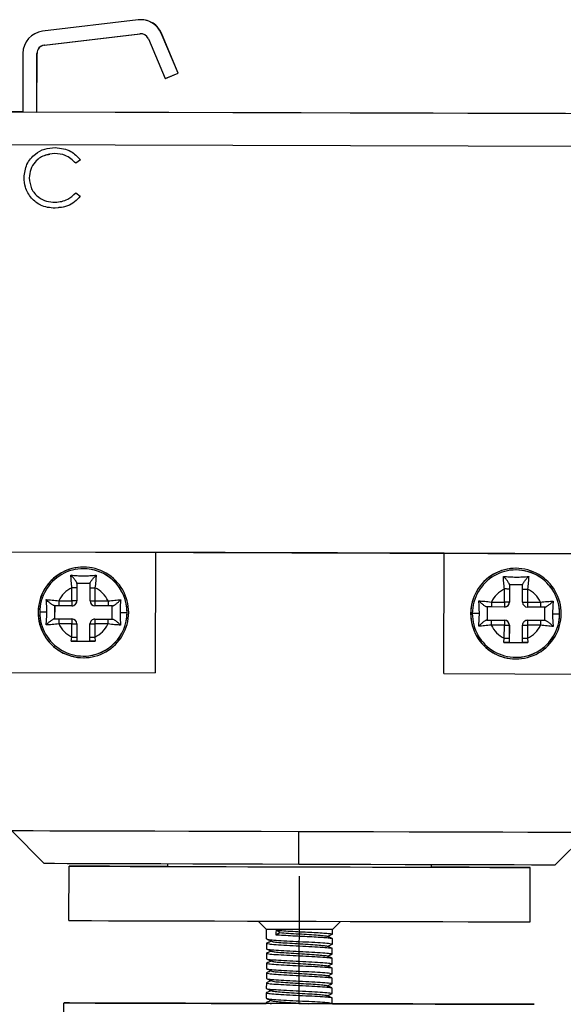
# Model space of a CAD drawing. Header units: millimetres. Extents: x -262 to 35, y 69 to 330.
# Tile 20 of 25: x -212 to -179, y 271 to 330. Entities that reach past the tile are written whole.
import ezdxf

# ---------------------------------------------------------------- set-up
doc = ezdxf.new("R2010")
doc.units = ezdxf.units.MM
doc.header["$PDSIZE"] = -1

msp = doc.modelspace()

# ---------------------------------------------------------------- linework, layer by layer
at = {"color": 7, "linetype": 'Continuous', "lineweight": 25}
for p, q in [((-204.729, 330.254), (-210.537, 329.558)), ((-204.582, 330.264), (-204.595, 330.264)), ((-210.436, 328.714), (-204.628, 329.41)), ((-210.423, 328.714), (-204.615, 329.411)), ((-204.615, 329.411), (-204.628, 329.41)), ((-204.565, 329.414), (-204.615, 329.411)), ((-203.312, 329.439), (-203.325, 329.438)), ((-202.304, 327.017), (-203.325, 329.438)), ((-202.29, 327.017), (-203.312, 329.439)), ((-210.436, 328.714), (-210.423, 328.714)), ((-204.108, 329.108), (-203.087, 326.687)), ((-211.726, 328.222), (-211.736, 324.664)), ((-210.886, 324.662), (-210.876, 328.219)), ((-210.863, 328.219), (-210.876, 328.219)), ((-210.873, 324.662), (-210.863, 328.219)), ((-203.087, 326.687), (-202.304, 327.017)), ((-203.074, 326.687), (-202.29, 327.017)), ((-202.29, 327.017), (-202.304, 327.017)), ((-203.074, 326.687), (-203.087, 326.687)), ((-241.744, 324.75), (-147.872, 324.48)), ((-211.736, 324.664), (-231.78, 324.722)), ((-211.736, 324.664), (-210.886, 324.662)), ((-210.873, 324.662), (-210.886, 324.662)), ((-178.78, 324.569), (-210.873, 324.662)), ((-148.963, 322.483), (-240.676, 322.747)), ((-209.762, 322.503), (-209.762, 322.503)), ((-208.237, 321.767), (-208.513, 321.557)), ((-208.513, 321.557), (-208.512, 321.557)), ((-208.237, 321.767), (-208.512, 321.557)), ((-208.237, 321.767), (-208.237, 321.767)), ((-211.337, 320.664), (-211.336, 320.664)), ((-208.518, 319.762), (-208.243, 319.553)), ((-208.518, 319.762), (-208.244, 319.553)), ((-208.518, 319.762), (-208.518, 319.762)), ((-208.244, 319.553), (-208.243, 319.553)), ((-209.539, 318.834), (-209.539, 318.834)), ((-240.747, 298.047), (-149.034, 297.783)), ((-203.672, 297.94), (-212.412, 297.965)), ((-203.672, 297.94), (-203.693, 290.64)), ((-186.174, 290.589), (-186.153, 297.889)), ((-177.412, 297.864), (-186.153, 297.889)), ((-208.098, 296.952), (-208.101, 296.952)), ((-181.839, 296.876), (-181.842, 296.876)), ((-208.75, 295.005), (-208.748, 295.799)), ((-208.447, 295.798), (-208.45, 295.005)), ((-208.446, 296.054), (-208.446, 296.073)), ((-208.443, 296.054), (-208.446, 295.005)), ((-207.65, 295.002), (-207.647, 295.795)), ((-207.348, 295.794), (-207.35, 295.001)), ((-182.491, 294.93), (-182.489, 295.723)), ((-182.188, 295.722), (-182.19, 294.929)), ((-182.187, 295.978), (-182.187, 295.997)), ((-182.184, 295.978), (-182.187, 294.929)), ((-181.39, 294.927), (-181.388, 295.72)), ((-181.089, 295.719), (-181.091, 294.926)), ((-209.796, 294.708), (-209.799, 293.908)), ((-209.544, 295.008), (-208.75, 295.005)), ((-208.75, 294.705), (-209.544, 294.708)), ((-208.744, 294.705), (-208.741, 294.705)), ((-208.45, 295.005), (-208.446, 295.005)), ((-206.557, 294.699), (-207.351, 294.701)), ((-207.35, 295.001), (-206.557, 294.999)), ((-183.537, 294.633), (-183.539, 293.833)), ((-183.285, 294.932), (-182.491, 294.93)), ((-182.491, 294.63), (-183.285, 294.632)), ((-182.485, 294.63), (-182.481, 294.63)), ((-182.19, 294.929), (-182.187, 294.929)), ((-181.091, 294.926), (-180.298, 294.923)), ((-180.298, 294.623), (-181.091, 294.626)), ((-210.797, 294.31), (-210.802, 294.31)), ((-205.397, 294.295), (-205.4, 294.295)), ((-184.538, 294.235), (-184.543, 294.235)), ((-179.138, 294.219), (-179.141, 294.219)), ((-209.801, 293.908), (-209.821, 293.908)), ((-209.799, 293.908), (-209.801, 293.908)), ((-209.799, 293.908), (-208.75, 293.905)), ((-208.754, 293.605), (-209.549, 293.608)), ((-209.547, 293.908), (-208.753, 293.905)), ((-208.757, 292.81), (-208.754, 293.605)), ((-208.753, 293.905), (-208.75, 293.905)), ((-208.454, 293.605), (-208.456, 292.809)), ((-208.45, 293.605), (-208.454, 293.605)), ((-208.45, 293.605), (-208.453, 292.554)), ((-207.656, 292.807), (-207.654, 293.602)), ((-207.356, 293.901), (-207.359, 293.901)), ((-207.354, 293.601), (-207.357, 292.806)), ((-207.356, 293.901), (-207.35, 293.901)), ((-206.56, 293.599), (-207.354, 293.601)), ((-207.353, 293.901), (-206.558, 293.899)), ((-207.35, 293.901), (-207.353, 293.901)), ((-207.35, 293.901), (-206.299, 293.898)), ((-206.282, 293.898), (-206.301, 293.898)), ((-183.542, 293.833), (-183.562, 293.833)), ((-183.539, 293.833), (-183.542, 293.833)), ((-183.539, 293.833), (-182.49, 293.83)), ((-182.495, 293.53), (-183.29, 293.532)), ((-183.288, 293.832), (-182.494, 293.83)), ((-182.498, 292.735), (-182.495, 293.53)), ((-182.494, 293.83), (-182.49, 293.83)), ((-182.194, 293.529), (-182.197, 292.734)), ((-182.191, 293.529), (-182.194, 293.529)), ((-182.191, 293.529), (-182.194, 292.478)), ((-181.397, 292.731), (-181.394, 293.527)), ((-181.097, 293.826), (-181.1, 293.826)), ((-181.095, 293.526), (-181.098, 292.731)), ((-181.097, 293.826), (-181.09, 293.826)), ((-180.301, 293.523), (-181.095, 293.526)), ((-181.094, 293.826), (-180.299, 293.823)), ((-181.09, 293.826), (-181.094, 293.826)), ((-181.09, 293.826), (-180.039, 293.823)), ((-180.023, 293.823), (-180.042, 293.823)), ((-208.786, 292.554), (-208.757, 292.81)), ((-207.357, 292.806), (-207.329, 292.55)), ((-182.527, 292.479), (-182.498, 292.735)), ((-181.098, 292.731), (-181.07, 292.475)), ((-208.786, 292.554), (-207.329, 292.55)), ((-208.453, 292.554), (-208.457, 292.554)), ((-208.453, 292.554), (-207.653, 292.551)), ((-182.527, 292.479), (-181.07, 292.475)), ((-182.194, 292.478), (-182.197, 292.478)), ((-182.194, 292.478), (-181.394, 292.476)), ((-207.999, 291.653), (-207.996, 291.653)), ((-181.739, 291.577), (-181.737, 291.577)), ((-212.433, 290.665), (-203.693, 290.64)), ((-186.174, 290.589), (-177.434, 290.564)), ((-212.419, 281.066), (-210.425, 279.06)), ((-194.968, 279.015), (-194.967, 281.014)), ((-179.425, 278.971), (-177.42, 280.965)), ((-202.926, 278.888), (-202.925, 279.038)), ((-186.926, 278.842), (-186.925, 278.992)), ((-208.935, 275.606), (-208.926, 278.906)), ((-180.935, 275.525), (-180.926, 278.825)), ((-196.937, 275.071), (-197.434, 275.572)), ((-192.937, 275.06), (-192.436, 275.557)), ((-196.938, 274.492), (-196.937, 275.071)), ((-196.364, 274.748), (-196.136, 274.878)), ((-196.136, 274.878), (-196.356, 275.014)), ((-192.937, 274.78), (-192.937, 275.06)), ((-192.937, 274.78), (-192.937, 275.06)), ((-196.939, 274.225), (-196.94, 273.891)), ((-196.889, 274.236), (-196.939, 274.225)), ((-192.937, 274.78), (-192.973, 274.771)), ((-192.939, 274.18), (-192.938, 274.513)), ((-192.939, 274.18), (-192.938, 274.513)), ((-196.941, 273.625), (-196.942, 273.291)), ((-196.886, 273.637), (-196.941, 273.625)), ((-192.939, 274.18), (-192.978, 274.17)), ((-192.941, 273.58), (-192.94, 273.913)), ((-192.941, 273.58), (-192.94, 273.913)), ((-196.889, 273.037), (-196.943, 273.025)), ((-196.943, 273.025), (-196.943, 272.691)), ((-192.941, 273.58), (-192.987, 273.569)), ((-192.943, 272.98), (-192.942, 273.313)), ((-192.943, 272.98), (-192.942, 273.313)), ((-196.944, 272.425), (-196.945, 272.091)), ((-196.898, 272.435), (-196.944, 272.425)), ((-192.943, 272.98), (-192.994, 272.967)), ((-192.944, 272.38), (-192.943, 272.713)), ((-192.944, 272.38), (-192.943, 272.713)), ((-196.946, 271.825), (-196.947, 271.491)), ((-196.907, 271.834), (-196.946, 271.825)), ((-192.944, 272.38), (-192.997, 272.367)), ((-192.946, 271.78), (-192.945, 272.113)), ((-192.946, 271.78), (-192.945, 272.113)), ((-196.948, 271.225), (-196.949, 270.891)), ((-196.912, 271.233), (-196.948, 271.225)), ((-192.946, 271.78), (-192.994, 271.768)), ((-192.948, 271.18), (-192.947, 271.513)), ((-192.948, 271.18), (-192.947, 271.513)), ((-196.949, 270.625), (-196.95, 270.571)), ((-196.91, 270.634), (-196.949, 270.625)), ((-192.948, 271.18), (-192.988, 271.17)), ((-192.95, 270.58), (-192.949, 270.913)), ((-192.95, 270.58), (-192.949, 270.913)), ((-209.25, 270.607), (-209.312, 248.957)), ((-192.95, 270.58), (-192.985, 270.571))]:
    msp.add_line(p, q, dxfattribs=at)
at = {"color": 7, "linetype": 'Continuous'}
for q in [(-194.927, 278.301), (-191.082, 270.554)]:
    msp.add_line((-194.95, 270.565), q, dxfattribs=at)
at = {"color": 7, "linetype": 'Continuous', "lineweight": 25, "flags": 128}
for points in [[(-194.919, 297.914), (-196.065, 297.918), (-197.205, 297.921), (-198.336, 297.924), (-199.452, 297.928), (-200.548, 297.931), (-201.62, 297.934), (-202.662, 297.937), (-203.672, 297.94)], [(-186.153, 297.889), (-187.165, 297.892), (-188.211, 297.895), (-189.285, 297.898), (-190.383, 297.901), (-191.5, 297.905), (-192.632, 297.908), (-193.773, 297.911), (-194.919, 297.914)], [(-208.447, 295.798), (-208.453, 295.798), (-208.471, 295.798), (-208.498, 295.798), (-208.536, 295.798), (-208.581, 295.798), (-208.633, 295.798), (-208.69, 295.798), (-208.748, 295.799)], [(-207.647, 295.795), (-207.642, 295.795), (-207.625, 295.795), (-207.597, 295.795), (-207.56, 295.795), (-207.515, 295.795), (-207.463, 295.795), (-207.407, 295.795), (-207.348, 295.794)], [(-182.188, 295.722), (-182.194, 295.722), (-182.211, 295.722), (-182.239, 295.722), (-182.277, 295.722), (-182.322, 295.722), (-182.374, 295.723), (-182.43, 295.723), (-182.489, 295.723)], [(-181.388, 295.72), (-181.383, 295.72), (-181.366, 295.72), (-181.338, 295.72), (-181.301, 295.72), (-181.255, 295.719), (-181.204, 295.719), (-181.147, 295.719), (-181.089, 295.719)], [(-208.45, 295.005), (-208.456, 295.005), (-208.473, 295.005), (-208.501, 295.005), (-208.538, 295.005), (-208.584, 295.005), (-208.636, 295.005), (-208.692, 295.005), (-208.75, 295.005)], [(-207.65, 295.002), (-207.644, 295.002), (-207.627, 295.002), (-207.6, 295.002), (-207.562, 295.002), (-207.517, 295.002), (-207.465, 295.002), (-207.409, 295.002), (-207.35, 295.001)], [(-182.19, 294.929), (-182.196, 294.929), (-182.214, 294.929), (-182.241, 294.929), (-182.279, 294.929), (-182.324, 294.929), (-182.376, 294.929), (-182.433, 294.93), (-182.491, 294.93)], [(-181.39, 294.927), (-181.385, 294.927), (-181.368, 294.927), (-181.34, 294.926), (-181.303, 294.926), (-181.258, 294.926), (-181.206, 294.926), (-181.15, 294.926), (-181.091, 294.926)], [(-210.272, 294.309), (-210.366, 294.309), (-210.451, 294.309), (-210.525, 294.309), (-210.587, 294.31), (-210.636, 294.31), (-210.671, 294.31), (-210.693, 294.31), (-210.7, 294.31)], [(-205.829, 294.296), (-205.735, 294.296), (-205.65, 294.295), (-205.576, 294.295), (-205.514, 294.295), (-205.465, 294.295), (-205.429, 294.295), (-205.407, 294.295), (-205.4, 294.295)], [(-184.013, 294.233), (-184.107, 294.233), (-184.192, 294.234), (-184.266, 294.234), (-184.328, 294.234), (-184.377, 294.234), (-184.412, 294.234), (-184.434, 294.234), (-184.44, 294.234)], [(-179.57, 294.22), (-179.476, 294.22), (-179.391, 294.22), (-179.317, 294.22), (-179.255, 294.219), (-179.206, 294.219), (-179.17, 294.219), (-179.148, 294.219), (-179.141, 294.219)], [(-208.754, 293.605), (-208.696, 293.605), (-208.64, 293.605), (-208.588, 293.605), (-208.542, 293.605), (-208.505, 293.605), (-208.477, 293.605), (-208.46, 293.605), (-208.454, 293.605)], [(-207.654, 293.602), (-207.648, 293.602), (-207.631, 293.602), (-207.604, 293.602), (-207.566, 293.602), (-207.521, 293.602), (-207.469, 293.602), (-207.413, 293.602), (-207.354, 293.601)], [(-182.495, 293.53), (-182.437, 293.53), (-182.38, 293.529), (-182.328, 293.529), (-182.283, 293.529), (-182.245, 293.529), (-182.218, 293.529), (-182.2, 293.529), (-182.194, 293.529)], [(-181.394, 293.527), (-181.389, 293.527), (-181.372, 293.527), (-181.344, 293.526), (-181.307, 293.526), (-181.262, 293.526), (-181.21, 293.526), (-181.154, 293.526), (-181.095, 293.526)], [(-208.757, 292.81), (-208.698, 292.81), (-208.642, 292.81), (-208.59, 292.81), (-208.544, 292.81), (-208.507, 292.81), (-208.479, 292.809), (-208.462, 292.809), (-208.456, 292.809)], [(-207.656, 292.807), (-207.65, 292.807), (-207.633, 292.807), (-207.606, 292.807), (-207.569, 292.807), (-207.523, 292.807), (-207.472, 292.807), (-207.415, 292.806), (-207.357, 292.806)], [(-182.498, 292.735), (-182.439, 292.734), (-182.383, 292.734), (-182.331, 292.734), (-182.285, 292.734), (-182.248, 292.734), (-182.22, 292.734), (-182.203, 292.734), (-182.197, 292.734)], [(-181.397, 292.731), (-181.391, 292.731), (-181.374, 292.731), (-181.347, 292.731), (-181.309, 292.731), (-181.264, 292.731), (-181.212, 292.731), (-181.156, 292.731), (-181.098, 292.731)], [(-212.419, 281.066), (-212.276, 281.065), (-211.835, 281.064), (-211.106, 281.062), (-210.099, 281.059), (-208.832, 281.055), (-207.328, 281.05), (-205.611, 281.045), (-203.711, 281.04), (-201.661, 281.034), (-199.495, 281.028), (-197.251, 281.021), (-194.967, 281.014)], [(-194.967, 281.014), (-192.683, 281.008), (-190.437, 281.001), (-188.267, 280.995), (-186.211, 280.989), (-184.304, 280.984), (-182.579, 280.979), (-181.065, 280.975), (-179.788, 280.971), (-178.77, 280.969), (-178.028, 280.967), (-177.576, 280.965), (-177.42, 280.965), (-177.42, 280.965)], [(-194.968, 279.015), (-197.173, 279.021), (-199.333, 279.027), (-201.403, 279.033), (-203.341, 279.039), (-205.108, 279.044), (-206.667, 279.049), (-207.988, 279.053), (-209.042, 279.056), (-209.809, 279.058), (-210.273, 279.059), (-210.425, 279.06)], [(-179.425, 278.971), (-179.425, 278.971), (-179.589, 278.971), (-180.065, 278.972), (-180.844, 278.974), (-181.909, 278.977), (-183.239, 278.981), (-184.807, 278.986), (-186.581, 278.991), (-188.525, 278.996), (-190.599, 279.002), (-192.761, 279.008), (-194.968, 279.015)], [(-208.926, 278.906), (-208.775, 278.905), (-208.315, 278.904), (-207.556, 278.901), (-206.515, 278.898), (-205.214, 278.894), (-203.684, 278.89), (-201.959, 278.885), (-200.076, 278.879), (-198.078, 278.874), (-196.01, 278.868), (-193.918, 278.862), (-191.848, 278.856), (-189.847, 278.85), (-187.959, 278.845), (-186.227, 278.84), (-184.689, 278.835), (-183.38, 278.832), (-182.329, 278.829), (-181.559, 278.827), (-181.088, 278.825), (-180.926, 278.825)], [(-202.926, 278.889), (-203.624, 278.891), (-205.162, 278.895), (-206.471, 278.899), (-207.523, 278.902), (-208.292, 278.904), (-208.763, 278.905), (-208.926, 278.906)], [(-202.926, 278.888), (-202.776, 278.888), (-202.325, 278.887), (-201.59, 278.884), (-200.598, 278.881), (-199.388, 278.878), (-198.007, 278.874), (-196.508, 278.869), (-194.948, 278.865), (-193.386, 278.861), (-191.884, 278.856), (-190.499, 278.852), (-189.284, 278.849), (-188.286, 278.846), (-187.543, 278.844), (-187.084, 278.843), (-186.926, 278.842)], [(-180.926, 278.825), (-181.076, 278.826), (-181.536, 278.827), (-182.296, 278.829), (-183.337, 278.833), (-184.637, 278.836), (-186.167, 278.841), (-186.926, 278.843)], [(-208.935, 275.606), (-208.784, 275.605), (-208.324, 275.604), (-207.565, 275.601), (-206.524, 275.598), (-205.224, 275.594), (-203.694, 275.59), (-201.968, 275.585), (-200.086, 275.579), (-198.088, 275.574), (-196.02, 275.568), (-193.927, 275.562), (-191.857, 275.556), (-189.856, 275.55), (-187.968, 275.545), (-186.236, 275.54), (-184.699, 275.535), (-183.39, 275.532), (-182.338, 275.529), (-181.569, 275.527), (-181.097, 275.525), (-180.935, 275.525)], [(-192.937, 275.06), (-193.091, 275.06), (-193.526, 275.061), (-194.176, 275.063), (-194.942, 275.065), (-195.707, 275.068), (-196.355, 275.069), (-196.786, 275.071), (-196.937, 275.071)], [(-196.356, 275.014), (-196.361, 274.865), (-196.364, 274.748)], [(-194.953, 270.565), (-197.085, 270.571), (-199.168, 270.577), (-201.158, 270.583), (-203.008, 270.588), (-204.679, 270.593), (-206.132, 270.597), (-207.336, 270.601), (-208.262, 270.603), (-208.892, 270.605), (-209.21, 270.606), (-209.209, 270.607), (-208.89, 270.606), (-208.26, 270.604), (-207.332, 270.602), (-206.127, 270.598), (-204.673, 270.594), (-203.002, 270.589), (-201.151, 270.584), (-199.161, 270.578), (-197.077, 270.572), (-196.95, 270.572)], [(-194.953, 270.565), (-196.8, 270.57), (-198.597, 270.575), (-200.295, 270.58), (-201.846, 270.585), (-203.21, 270.589), (-204.348, 270.592), (-205.23, 270.595), (-205.832, 270.597), (-206.136, 270.598), (-206.136, 270.598), (-205.83, 270.597), (-205.228, 270.595), (-204.345, 270.593), (-203.206, 270.59), (-201.842, 270.586), (-200.289, 270.581), (-198.591, 270.577), (-196.95, 270.572)], [(-192.923, 270.56), (-192.814, 270.56), (-190.731, 270.554), (-188.742, 270.548), (-186.891, 270.543), (-185.22, 270.538), (-183.767, 270.534), (-182.564, 270.53), (-181.637, 270.527), (-181.007, 270.526), (-180.689, 270.524), (-180.69, 270.524), (-181.009, 270.525), (-181.64, 270.527), (-182.567, 270.529), (-183.772, 270.533), (-185.226, 270.537), (-186.897, 270.542), (-188.749, 270.547), (-190.738, 270.553), (-192.822, 270.558), (-194.953, 270.565)], [(-192.92, 270.56), (-191.302, 270.556), (-189.604, 270.551), (-188.053, 270.546), (-186.689, 270.542), (-185.551, 270.539), (-184.669, 270.536), (-184.067, 270.534), (-183.763, 270.533), (-183.763, 270.533), (-184.069, 270.534), (-184.671, 270.536), (-185.554, 270.538), (-186.693, 270.541), (-188.057, 270.545), (-189.61, 270.549), (-191.308, 270.554), (-193.105, 270.559), (-194.953, 270.565)]]:
    msp.add_lwpolyline(points, dxfattribs=at)
at = {"color": 7, "linetype": 'Continuous', "lineweight": 25}
for centre, radius, start, end in [((-204.569, 328.914), 1.35, 22.86599, 96.83503), ((-204.556, 328.914), 1.35, 22.86599, 91.1053), ((-210.376, 328.218), 1.35, 96.83519, 179.83517), ((-204.569, 328.914), 0.5, 22.86599, 96.83503), ((-210.376, 328.218), 0.5, 96.83519, 179.83517), ((-210.363, 328.218), 0.5, 96.83519, 179.83517), ((-208.052, 294.302), 2.75, 359.8349, 179.83523), ((-208.047, 294.302), 2.75, 91.10545, 179.83519), ((-208.05, 294.302), 2.65, 359.8349, 179.83523), ((-208.047, 294.302), 2.65, 359.83496, 91.10524), ((-181.793, 294.227), 2.75, 359.8349, 179.83523), ((-181.788, 294.227), 2.75, 91.10545, 179.83519), ((-181.791, 294.227), 2.65, 359.8349, 179.83523), ((-181.788, 294.227), 2.65, 359.83496, 91.10524), ((-208.052, 294.302), 1.65, 114.9379, 154.69411), ((-208.052, 294.302), 1.65, 24.97604, 64.73224), ((-181.793, 294.227), 1.65, 114.9379, 154.69411), ((-181.793, 294.227), 1.65, 24.97604, 64.73224), ((-182.172, 294.854), 27.373, 179.67808, 180.306), ((-181.378, 294.852), 27.373, 179.67808, 180.306), ((-208.75, 295.005), 0.3, 269.83517, 359.83518), ((-208.746, 295.005), 0.3, 271.10545, 359.83518), ((-207.35, 295.001), 0.3, 179.83497, 269.83496), ((-179.978, 294.848), 27.373, 179.67808, 180.306), ((-179.184, 294.845), 27.373, 179.67808, 180.306), ((-155.912, 294.778), 27.373, 179.67808, 180.306), ((-155.119, 294.776), 27.373, 179.67808, 180.306), ((-182.49, 294.93), 0.3, 269.83517, 359.83518), ((-182.487, 294.93), 0.3, 271.10545, 359.83518), ((-181.09, 294.926), 0.3, 179.83497, 269.83496), ((-153.719, 294.772), 27.373, 179.67808, 180.306), ((-152.925, 294.77), 27.373, 179.67808, 180.306), ((-208.052, 294.302), 2.75, 179.8349, 359.83523), ((-208.047, 294.302), 2.75, 179.83495, 271.10526), ((-208.05, 294.302), 2.65, 179.8349, 359.83523), ((-208.047, 294.302), 2.65, 271.10543, 359.8352), ((-181.793, 294.227), 2.75, 179.8349, 359.83523), ((-181.788, 294.227), 2.75, 179.83495, 271.10526), ((-181.791, 294.227), 2.65, 179.8349, 359.83523), ((-181.788, 294.227), 2.65, 271.10543, 359.8352), ((-182.164, 293.604), 27.385, 179.36427, 179.99198), ((-208.052, 294.302), 1.65, 204.89935, 244.73224), ((-181.369, 293.602), 27.385, 179.36427, 179.99198), ((-208.754, 293.605), 0.3, 359.83497, 89.83496), ((-208.75, 293.605), 0.3, 359.83497, 89.83496), ((-207.354, 293.601), 0.3, 89.83517, 179.83518), ((-208.052, 294.302), 1.65, 294.9379, 334.7708), ((-179.969, 293.598), 27.385, 179.36427, 179.99198), ((-179.175, 293.595), 27.385, 179.36427, 179.99198), ((-155.905, 293.528), 27.385, 179.36427, 179.99198), ((-181.793, 294.227), 1.65, 204.89935, 244.73224), ((-155.11, 293.526), 27.385, 179.36427, 179.99198), ((-182.494, 293.53), 0.3, 359.83497, 89.83496), ((-182.491, 293.53), 0.3, 359.83497, 89.83496), ((-181.094, 293.526), 0.3, 89.83517, 179.83518), ((-181.793, 294.227), 1.65, 294.9379, 334.7708), ((-153.71, 293.522), 27.385, 179.36427, 179.99198), ((-152.915, 293.52), 27.385, 179.36427, 179.99198)]:
    msp.add_arc(centre, radius, start, end, dxfattribs=at)
for points, knots in [([(-211.651, 320.689), (-211.618, 320.963), (-211.553, 321.512), (-211.033, 322.111), (-210.409, 322.457), (-209.978, 322.488), (-209.762, 322.503)], [0, 0, 0, 0, 0.279512, 0.55908, 0.779374, 1, 1, 1, 1]), ([(-209.783, 322.144), (-210.007, 322.119), (-210.454, 322.069), (-210.976, 321.691), (-211.288, 321.192), (-211.32, 320.84), (-211.337, 320.664)], [0, 0, 0, 0, 0.279856, 0.559519, 0.779686, 1, 1, 1, 1]), ([(-210.081, 322.085), (-210.202, 322.068), (-210.544, 322.022), (-210.974, 321.687), (-211.287, 321.193), (-211.32, 320.841), (-211.336, 320.664)], [0, 0, 0, 0, 0.174162, 0.494871, 0.747351, 1, 1, 1, 1]), ([(-208.513, 321.557), (-208.715, 321.746), (-209.077, 322.085), (-209.567, 322.126), (-209.783, 322.144)], [0, 0, 0, 0, 0.5584265, 1, 1, 1, 1]), ([(-209.762, 322.503), (-209.426, 322.465), (-208.826, 322.397), (-208.417, 321.959), (-208.237, 321.767)], [0, 0, 0, 0, 0.559517, 1, 1, 1, 1]), ([(-209.762, 322.503), (-209.426, 322.465), (-208.826, 322.397), (-208.417, 321.959), (-208.237, 321.767)], [0, 0, 0, 0, 0.559517, 1, 1, 1, 1]), ([(-211.211, 319.44), (-211.355, 319.652), (-211.613, 320.032), (-211.639, 320.488), (-211.651, 320.689)], [0, 0, 0, 0, 0.559029, 1, 1, 1, 1]), ([(-211.337, 320.664), (-211.311, 320.438), (-211.259, 319.985), (-210.822, 319.496), (-210.302, 319.221), (-209.947, 319.195), (-209.77, 319.183)], [0, 0, 0, 0, 0.279434, 0.558921, 0.779283, 1, 1, 1, 1]), ([(-211.336, 320.664), (-211.31, 320.438), (-211.258, 319.985), (-210.821, 319.496), (-210.302, 319.221), (-209.947, 319.195), (-209.769, 319.183)], [0, 0, 0, 0, 0.279434, 0.558921, 0.779283, 1, 1, 1, 1]), ([(-209.77, 319.183), (-209.499, 319.215), (-209.015, 319.272), (-208.67, 319.612), (-208.518, 319.762)], [0, 0, 0, 0, 0.558772, 1, 1, 1, 1]), ([(-209.769, 318.824), (-210.078, 318.851), (-210.631, 318.899), (-211.033, 319.275), (-211.211, 319.44)], [0, 0, 0, 0, 0.559804, 1, 1, 1, 1]), ([(-208.244, 319.553), (-208.352, 319.43), (-208.569, 319.183), (-209.088, 318.887), (-209.511, 318.848), (-209.769, 318.824)], [0, 0, 0, 0, 0.28041, 0.560795, 1, 1, 1, 1]), ([(-208.243, 319.553), (-208.352, 319.43), (-208.569, 319.185), (-209.019, 318.92), (-209.364, 318.883), (-209.544, 318.864)], [0, 0, 0, 0, 0.322384, 0.644739, 1, 1, 1, 1]), ([(-208.817, 296.564), (-208.692, 296.553), (-208.442, 296.532), (-208.045, 296.52), (-207.648, 296.53), (-207.399, 296.55), (-207.274, 296.56)], [0, 0, 0, 0, 0.250444, 0.500475, 0.749677, 1, 1, 1, 1]), ([(-208.748, 295.799), (-208.763, 295.936), (-208.786, 296.146), (-208.805, 296.401), (-208.813, 296.509), (-208.817, 296.564)], [0, 0, 0, 0, 0.482938, 0.737633, 1, 1, 1, 1]), ([(-208.446, 296.073), (-208.449, 296.085), (-208.452, 296.104), (-208.473, 296.144), (-208.499, 296.188), (-208.54, 296.25), (-208.613, 296.347), (-208.712, 296.466), (-208.782, 296.531), (-208.817, 296.564)], [0, 0, 0, 0, 0.114926, 0.179758, 0.250734, 0.364227, 0.501261, 0.749952, 1, 1, 1, 1]), ([(-207.646, 296.071), (-207.646, 296.076), (-207.645, 296.087), (-207.632, 296.121), (-207.602, 296.173), (-207.552, 296.247), (-207.479, 296.344), (-207.379, 296.462), (-207.309, 296.527), (-207.274, 296.56)], [0, 0, 0, 0, 0.057581, 0.118097, 0.250639, 0.364963, 0.501202, 0.749946, 1, 1, 1, 1]), ([(-207.274, 296.56), (-207.278, 296.505), (-207.286, 296.397), (-207.308, 296.142), (-207.332, 295.932), (-207.348, 295.794)], [0, 0, 0, 0, 0.262367, 0.517062, 1, 1, 1, 1]), ([(-182.557, 296.488), (-182.433, 296.478), (-182.183, 296.457), (-181.786, 296.444), (-181.389, 296.455), (-181.139, 296.474), (-181.014, 296.484)], [0, 0, 0, 0, 0.2504436, 0.5004755, 0.7496774, 1, 1, 1, 1]), ([(-182.489, 295.723), (-182.504, 295.86), (-182.526, 296.07), (-182.546, 296.325), (-182.554, 296.433), (-182.557, 296.488)], [0, 0, 0, 0, 0.4829377, 0.7376329, 1, 1, 1, 1]), ([(-182.187, 295.997), (-182.19, 296.009), (-182.193, 296.028), (-182.214, 296.068), (-182.239, 296.112), (-182.281, 296.174), (-182.353, 296.272), (-182.453, 296.39), (-182.522, 296.456), (-182.557, 296.488)], [0, 0, 0, 0, 0.1149261, 0.1797584, 0.2507344, 0.3642271, 0.5012614, 0.7499524, 1, 1, 1, 1]), ([(-181.387, 295.995), (-181.387, 296), (-181.385, 296.012), (-181.372, 296.045), (-181.343, 296.098), (-181.293, 296.171), (-181.22, 296.269), (-181.12, 296.387), (-181.05, 296.451), (-181.014, 296.484)], [0, 0, 0, 0, 0.057581, 0.118097, 0.250639, 0.364963, 0.501202, 0.749946, 1, 1, 1, 1]), ([(-181.014, 296.484), (-181.019, 296.429), (-181.027, 296.321), (-181.049, 296.066), (-181.073, 295.856), (-181.089, 295.719)], [0, 0, 0, 0, 0.262367, 0.517062, 1, 1, 1, 1]), ([(-208.446, 296.073), (-208.447, 296.023), (-208.447, 295.933), (-208.447, 295.839), (-208.447, 295.798)], [0, 0, 0, 0, 0.559594, 1, 1, 1, 1]), ([(-207.646, 296.051), (-207.796, 296.052), (-208.063, 296.052), (-208.329, 296.053), (-208.446, 296.054)], [0, 0, 0, 0, 0.55997, 1, 1, 1, 1]), ([(-207.647, 295.795), (-207.647, 295.848), (-207.647, 295.942), (-207.647, 296.031), (-207.646, 296.071)], [0, 0, 0, 0, 0.55964, 1, 1, 1, 1]), ([(-182.187, 295.997), (-182.187, 295.947), (-182.188, 295.857), (-182.188, 295.763), (-182.188, 295.722)], [0, 0, 0, 0, 0.5595941, 1, 1, 1, 1]), ([(-181.387, 295.976), (-181.536, 295.976), (-181.803, 295.977), (-182.07, 295.978), (-182.187, 295.978)], [0, 0, 0, 0, 0.55997, 1, 1, 1, 1]), ([(-181.388, 295.72), (-181.388, 295.772), (-181.388, 295.866), (-181.387, 295.956), (-181.387, 295.995)], [0, 0, 0, 0, 0.55964, 1, 1, 1, 1]), ([(-210.307, 295.081), (-210.253, 295.077), (-210.145, 295.069), (-209.891, 295.047), (-209.681, 295.023), (-209.544, 295.008)], [0, 0, 0, 0, 0.262348, 0.517036, 1, 1, 1, 1]), ([(-210.272, 294.309), (-210.274, 294.441), (-210.277, 294.706), (-210.297, 294.956), (-210.307, 295.081)], [0, 0, 0, 0, 0.4988983, 1, 1, 1, 1]), ([(-209.819, 294.708), (-209.824, 294.709), (-209.835, 294.71), (-209.869, 294.724), (-209.922, 294.753), (-209.995, 294.803), (-210.092, 294.876), (-210.21, 294.976), (-210.275, 295.046), (-210.307, 295.081)], [0, 0, 0, 0, 0.057585, 0.118102, 0.250639, 0.364963, 0.501203, 0.749948, 1, 1, 1, 1]), ([(-209.544, 294.708), (-209.597, 294.708), (-209.69, 294.708), (-209.779, 294.708), (-209.819, 294.708)], [0, 0, 0, 0, 0.559642, 1, 1, 1, 1]), ([(-209.799, 294.708), (-209.8, 294.559), (-209.8, 294.292), (-209.801, 294.026), (-209.801, 293.908)], [0, 0, 0, 0, 0.559969, 1, 1, 1, 1]), ([(-206.557, 294.999), (-206.419, 295.014), (-206.208, 295.037), (-205.952, 295.057), (-205.844, 295.065), (-205.789, 295.069)], [0, 0, 0, 0, 0.482878, 0.737591, 1, 1, 1, 1]), ([(-206.28, 294.698), (-206.33, 294.698), (-206.421, 294.699), (-206.515, 294.699), (-206.557, 294.699)], [0, 0, 0, 0, 0.559589, 1, 1, 1, 1]), ([(-206.301, 293.898), (-206.301, 294.048), (-206.3, 294.315), (-206.299, 294.581), (-206.299, 294.698)], [0, 0, 0, 0, 0.559971, 1, 1, 1, 1]), ([(-206.28, 294.698), (-206.268, 294.7), (-206.249, 294.704), (-206.209, 294.724), (-206.165, 294.75), (-206.103, 294.792), (-206.006, 294.864), (-205.887, 294.964), (-205.821, 295.034), (-205.789, 295.069)], [0, 0, 0, 0, 0.114922, 0.179754, 0.250733, 0.364223, 0.501261, 0.749939, 1, 1, 1, 1]), ([(-205.789, 295.069), (-205.799, 294.944), (-205.821, 294.694), (-205.827, 294.429), (-205.829, 294.296)], [0, 0, 0, 0, 0.5003842, 1, 1, 1, 1]), ([(-184.048, 295.006), (-183.994, 295.002), (-183.886, 294.993), (-183.632, 294.972), (-183.422, 294.948), (-183.285, 294.932)], [0, 0, 0, 0, 0.262348, 0.517036, 1, 1, 1, 1]), ([(-184.013, 294.233), (-184.015, 294.366), (-184.018, 294.631), (-184.038, 294.881), (-184.048, 295.006)], [0, 0, 0, 0, 0.498898, 1, 1, 1, 1]), ([(-183.559, 294.633), (-183.565, 294.633), (-183.576, 294.635), (-183.61, 294.648), (-183.662, 294.677), (-183.736, 294.727), (-183.833, 294.8), (-183.951, 294.901), (-184.016, 294.971), (-184.048, 295.006)], [0, 0, 0, 0, 0.057585, 0.118102, 0.250639, 0.364963, 0.501203, 0.749948, 1, 1, 1, 1]), ([(-183.285, 294.632), (-183.337, 294.632), (-183.431, 294.632), (-183.52, 294.633), (-183.559, 294.633)], [0, 0, 0, 0, 0.559642, 1, 1, 1, 1]), ([(-183.54, 294.633), (-183.54, 294.483), (-183.541, 294.216), (-183.542, 293.95), (-183.542, 293.833)], [0, 0, 0, 0, 0.559969, 1, 1, 1, 1]), ([(-180.298, 294.923), (-180.16, 294.938), (-179.949, 294.961), (-179.693, 294.981), (-179.584, 294.989), (-179.529, 294.993)], [0, 0, 0, 0, 0.4828784, 0.7375905, 1, 1, 1, 1]), ([(-180.021, 294.623), (-180.071, 294.623), (-180.162, 294.623), (-180.256, 294.623), (-180.298, 294.623)], [0, 0, 0, 0, 0.559589, 1, 1, 1, 1]), ([(-180.042, 293.823), (-180.042, 293.972), (-180.041, 294.239), (-180.04, 294.506), (-180.04, 294.623)], [0, 0, 0, 0, 0.559971, 1, 1, 1, 1]), ([(-180.021, 294.623), (-180.009, 294.625), (-179.99, 294.628), (-179.95, 294.649), (-179.906, 294.675), (-179.844, 294.716), (-179.746, 294.789), (-179.627, 294.888), (-179.562, 294.958), (-179.529, 294.993)], [0, 0, 0, 0, 0.114922, 0.179754, 0.250733, 0.364223, 0.501261, 0.749939, 1, 1, 1, 1]), ([(-179.529, 294.993), (-179.54, 294.868), (-179.562, 294.618), (-179.567, 294.353), (-179.57, 294.22)], [0, 0, 0, 0, 0.5003842, 1, 1, 1, 1]), ([(-210.312, 293.539), (-210.301, 293.663), (-210.28, 293.912), (-210.275, 294.177), (-210.272, 294.309)], [0, 0, 0, 0, 0.500443, 1, 1, 1, 1]), ([(-205.829, 294.296), (-205.827, 294.164), (-205.824, 293.899), (-205.803, 293.65), (-205.793, 293.525)], [0, 0, 0, 0, 0.498871, 1, 1, 1, 1]), ([(-184.052, 293.463), (-184.042, 293.588), (-184.02, 293.837), (-184.015, 294.101), (-184.013, 294.233)], [0, 0, 0, 0, 0.500443, 1, 1, 1, 1]), ([(-179.57, 294.22), (-179.568, 294.088), (-179.564, 293.824), (-179.544, 293.575), (-179.534, 293.45)], [0, 0, 0, 0, 0.498871, 1, 1, 1, 1]), ([(-209.821, 293.908), (-209.833, 293.906), (-209.852, 293.903), (-209.892, 293.882), (-209.936, 293.857), (-209.998, 293.815), (-210.095, 293.743), (-210.214, 293.643), (-210.279, 293.574), (-210.312, 293.539)], [0, 0, 0, 0, 0.114929, 0.179762, 0.250736, 0.364232, 0.501262, 0.749965, 1, 1, 1, 1]), ([(-209.549, 293.608), (-209.686, 293.593), (-209.895, 293.57), (-210.149, 293.55), (-210.257, 293.542), (-210.312, 293.539)], [0, 0, 0, 0, 0.482997, 0.737675, 1, 1, 1, 1]), ([(-209.821, 293.908), (-209.771, 293.908), (-209.682, 293.908), (-209.588, 293.908), (-209.547, 293.908)], [0, 0, 0, 0, 0.559599, 1, 1, 1, 1]), ([(-205.793, 293.525), (-205.848, 293.53), (-205.957, 293.538), (-206.212, 293.559), (-206.422, 293.583), (-206.56, 293.599)], [0, 0, 0, 0, 0.262386, 0.517089, 1, 1, 1, 1]), ([(-206.558, 293.899), (-206.506, 293.899), (-206.411, 293.899), (-206.322, 293.898), (-206.282, 293.898)], [0, 0, 0, 0, 0.5596384, 1, 1, 1, 1]), ([(-206.282, 293.898), (-206.277, 293.898), (-206.266, 293.896), (-206.232, 293.883), (-206.179, 293.854), (-206.106, 293.804), (-206.009, 293.731), (-205.891, 293.631), (-205.826, 293.561), (-205.793, 293.525)], [0, 0, 0, 0, 0.057577, 0.118092, 0.250638, 0.364962, 0.501202, 0.749945, 1, 1, 1, 1]), ([(-183.562, 293.833), (-183.574, 293.831), (-183.593, 293.827), (-183.633, 293.807), (-183.676, 293.781), (-183.739, 293.74), (-183.836, 293.667), (-183.955, 293.568), (-184.02, 293.498), (-184.052, 293.463)], [0, 0, 0, 0, 0.1149294, 0.1797624, 0.2507356, 0.3642317, 0.5012616, 0.7499654, 1, 1, 1, 1]), ([(-183.29, 293.532), (-183.427, 293.517), (-183.636, 293.495), (-183.89, 293.475), (-183.998, 293.467), (-184.052, 293.463)], [0, 0, 0, 0, 0.482997, 0.737675, 1, 1, 1, 1]), ([(-183.562, 293.833), (-183.512, 293.833), (-183.422, 293.832), (-183.329, 293.832), (-183.288, 293.832)], [0, 0, 0, 0, 0.559599, 1, 1, 1, 1]), ([(-179.534, 293.45), (-179.589, 293.454), (-179.697, 293.462), (-179.953, 293.484), (-180.163, 293.508), (-180.301, 293.523)], [0, 0, 0, 0, 0.2623863, 0.5170887, 1, 1, 1, 1]), ([(-180.299, 293.823), (-180.246, 293.823), (-180.152, 293.823), (-180.062, 293.823), (-180.023, 293.823)], [0, 0, 0, 0, 0.559638, 1, 1, 1, 1]), ([(-180.023, 293.823), (-180.018, 293.822), (-180.006, 293.821), (-179.973, 293.808), (-179.92, 293.778), (-179.847, 293.728), (-179.75, 293.655), (-179.631, 293.555), (-179.566, 293.485), (-179.534, 293.45)], [0, 0, 0, 0, 0.057577, 0.118092, 0.250638, 0.364962, 0.501202, 0.749945, 1, 1, 1, 1]), ([(-208.456, 292.809), (-208.456, 292.761), (-208.456, 292.674), (-208.457, 292.59), (-208.457, 292.554)], [0, 0, 0, 0, 0.559618, 1, 1, 1, 1]), ([(-207.657, 292.551), (-207.656, 292.598), (-207.656, 292.682), (-207.656, 292.769), (-207.656, 292.807)], [0, 0, 0, 0, 0.559621, 1, 1, 1, 1]), ([(-182.197, 292.734), (-182.197, 292.685), (-182.197, 292.598), (-182.197, 292.515), (-182.197, 292.478)], [0, 0, 0, 0, 0.559618, 1, 1, 1, 1]), ([(-181.397, 292.476), (-181.397, 292.523), (-181.397, 292.606), (-181.397, 292.693), (-181.397, 292.731)], [0, 0, 0, 0, 0.559621, 1, 1, 1, 1]), ([(-208.457, 292.554), (-208.461, 292.554), (-208.469, 292.554), (-208.51, 292.554), (-208.551, 292.554), (-208.601, 292.554), (-208.659, 292.554), (-208.722, 292.554), (-208.764, 292.554), (-208.786, 292.554)], [0, 0, 0, 0, 0.250012, 0.374326, 0.499244, 0.621941, 0.74889, 0.874687, 1, 1, 1, 1]), ([(-207.329, 292.55), (-207.35, 292.55), (-207.393, 292.55), (-207.455, 292.551), (-207.513, 292.551), (-207.563, 292.551), (-207.604, 292.551), (-207.645, 292.551), (-207.652, 292.551), (-207.657, 292.551)], [0, 0, 0, 0, 0.123833, 0.25094, 0.374921, 0.500553, 0.622599, 0.749918, 1, 1, 1, 1]), ([(-182.197, 292.478), (-182.202, 292.478), (-182.21, 292.478), (-182.251, 292.478), (-182.292, 292.478), (-182.342, 292.478), (-182.4, 292.479), (-182.463, 292.479), (-182.505, 292.479), (-182.527, 292.479)], [0, 0, 0, 0, 0.250012, 0.374326, 0.499244, 0.621941, 0.74889, 0.874687, 1, 1, 1, 1]), ([(-181.07, 292.475), (-181.091, 292.475), (-181.134, 292.475), (-181.196, 292.475), (-181.254, 292.475), (-181.304, 292.475), (-181.344, 292.475), (-181.386, 292.476), (-181.393, 292.476), (-181.397, 292.476)], [0, 0, 0, 0, 0.123833, 0.25094, 0.374921, 0.500553, 0.622599, 0.749918, 1, 1, 1, 1]), ([(-196.356, 275.014), (-196.208, 275.005), (-195.906, 274.986), (-195.335, 274.954), (-194.741, 274.923), (-194.164, 274.896), (-193.65, 274.866), (-193.25, 274.835), (-192.988, 274.807), (-192.954, 274.789), (-192.937, 274.78)], [0, 0, 0, 0, 0.123416, 0.251132, 0.377559, 0.499272, 0.625289, 0.753128, 0.877169, 1, 1, 1, 1]), ([(-196.136, 274.878), (-195.969, 274.866), (-195.63, 274.841), (-194.978, 274.799), (-194.33, 274.764), (-193.773, 274.725), (-193.386, 274.687), (-193.315, 274.666), (-193.284, 274.657)], [0, 0, 0, 0, 0.170284, 0.345243, 0.513364, 0.686172, 0.860149, 1, 1, 1, 1]), ([(-196.939, 274.225), (-196.909, 274.211), (-196.849, 274.184), (-196.384, 274.147), (-195.722, 274.108), (-194.937, 274.065), (-194.15, 274.029), (-193.489, 273.988), (-193.029, 273.948), (-192.969, 273.925), (-192.94, 273.913)], [0, 0, 0, 0, 0.12739, 0.251273, 0.375578, 0.502877, 0.625125, 0.751499, 0.877607, 1, 1, 1, 1]), ([(-196.938, 274.492), (-196.908, 274.478), (-196.848, 274.451), (-196.383, 274.414), (-195.721, 274.376), (-194.936, 274.332), (-194.149, 274.296), (-193.488, 274.255), (-193.029, 274.215), (-192.969, 274.192), (-192.939, 274.18)], [0, 0, 0, 0, 0.1273711, 0.2513523, 0.375557, 0.5028806, 0.6251584, 0.7514721, 0.8776456, 1, 1, 1, 1]), ([(-196.922, 274.479), (-196.868, 274.456), (-196.762, 274.409), (-196.656, 274.363), (-196.602, 274.34)], [0, 0, 0, 0, 0.5004173, 1, 1, 1, 1]), ([(-196.637, 274.355), (-196.679, 274.337), (-196.774, 274.298), (-196.869, 274.259), (-196.922, 274.237)], [0, 0, 0, 0, 0.4388366, 1, 1, 1, 1]), ([(-196.578, 274.34), (-196.576, 274.336), (-196.569, 274.32), (-196.31, 274.29), (-195.838, 274.256), (-195.218, 274.214), (-194.561, 274.176), (-193.953, 274.14), (-193.512, 274.098), (-193.282, 274.073), (-193.288, 274.059), (-193.289, 274.056)], [0, 0, 0, 0, 0.036859, 0.171982, 0.302702, 0.438862, 0.572237, 0.704246, 0.84065, 0.972041, 1, 1, 1, 1]), ([(-196.364, 274.748), (-196.216, 274.738), (-195.915, 274.719), (-195.344, 274.688), (-194.748, 274.657), (-194.169, 274.63), (-193.654, 274.599), (-193.252, 274.568), (-192.989, 274.54), (-192.955, 274.522), (-192.938, 274.513)], [0, 0, 0, 0, 0.123421, 0.251138, 0.37754, 0.49925, 0.625308, 0.753131, 0.877079, 1, 1, 1, 1]), ([(-192.952, 274.524), (-193.005, 274.546), (-193.111, 274.591), (-193.217, 274.636), (-193.27, 274.658)], [0, 0, 0, 0, 0.500246, 1, 1, 1, 1]), ([(-193.24, 274.645), (-193.195, 274.664), (-193.096, 274.707), (-192.998, 274.749), (-192.945, 274.771)], [0, 0, 0, 0, 0.457711, 1, 1, 1, 1]), ([(-196.941, 273.625), (-196.91, 273.611), (-196.85, 273.584), (-196.385, 273.547), (-195.724, 273.508), (-194.939, 273.465), (-194.152, 273.429), (-193.491, 273.388), (-193.031, 273.348), (-192.971, 273.325), (-192.942, 273.313)], [0, 0, 0, 0, 0.12739, 0.251273, 0.375578, 0.502877, 0.625125, 0.751499, 0.877607, 1, 1, 1, 1]), ([(-196.94, 273.892), (-196.91, 273.878), (-196.85, 273.851), (-196.384, 273.814), (-195.723, 273.776), (-194.938, 273.732), (-194.151, 273.696), (-193.49, 273.655), (-193.03, 273.615), (-192.97, 273.592), (-192.941, 273.58)], [0, 0, 0, 0, 0.1273711, 0.2513523, 0.375557, 0.5028806, 0.6251584, 0.7514721, 0.8776456, 1, 1, 1, 1]), ([(-196.927, 273.88), (-196.874, 273.857), (-196.767, 273.811), (-196.66, 273.764), (-196.607, 273.741)], [0, 0, 0, 0, 0.500479, 1, 1, 1, 1]), ([(-196.638, 273.755), (-196.679, 273.738), (-196.773, 273.699), (-196.867, 273.66), (-196.92, 273.638)], [0, 0, 0, 0, 0.4328506, 1, 1, 1, 1]), ([(-196.606, 273.742), (-196.557, 273.729), (-196.46, 273.703), (-196.028, 273.669), (-195.453, 273.63), (-194.798, 273.589), (-194.162, 273.554), (-193.65, 273.513), (-193.335, 273.48), (-193.307, 273.462), (-193.296, 273.455)], [0, 0, 0, 0, 0.130294, 0.259612, 0.392601, 0.526422, 0.655355, 0.789567, 0.921885, 1, 1, 1, 1]), ([(-192.95, 273.922), (-193.003, 273.945), (-193.109, 273.989), (-193.215, 274.034), (-193.268, 274.057)], [0, 0, 0, 0, 0.500295, 1, 1, 1, 1]), ([(-193.241, 274.045), (-193.197, 274.064), (-193.099, 274.106), (-193.001, 274.148), (-192.948, 274.171)], [0, 0, 0, 0, 0.456519, 1, 1, 1, 1]), ([(-196.943, 273.025), (-196.912, 273.011), (-196.852, 272.984), (-196.387, 272.947), (-195.725, 272.908), (-194.94, 272.865), (-194.154, 272.829), (-193.493, 272.788), (-193.033, 272.748), (-192.973, 272.725), (-192.943, 272.713)], [0, 0, 0, 0, 0.12739, 0.251273, 0.375578, 0.502877, 0.625125, 0.751499, 0.877607, 1, 1, 1, 1]), ([(-196.942, 273.292), (-196.911, 273.278), (-196.851, 273.251), (-196.386, 273.214), (-195.724, 273.176), (-194.94, 273.132), (-194.153, 273.096), (-193.492, 273.055), (-193.032, 273.015), (-192.972, 272.992), (-192.943, 272.98)], [0, 0, 0, 0, 0.127371, 0.251352, 0.375557, 0.502881, 0.625158, 0.751472, 0.877646, 1, 1, 1, 1]), ([(-196.932, 273.282), (-196.879, 273.259), (-196.773, 273.212), (-196.666, 273.166), (-196.613, 273.143)], [0, 0, 0, 0, 0.5004574, 1, 1, 1, 1]), ([(-196.64, 273.155), (-196.681, 273.138), (-196.775, 273.099), (-196.87, 273.06), (-196.923, 273.038)], [0, 0, 0, 0, 0.435803, 1, 1, 1, 1]), ([(-196.585, 273.143), (-196.571, 273.135), (-196.533, 273.114), (-196.201, 273.081), (-195.677, 273.045), (-195.038, 273.003), (-194.385, 272.967), (-193.817, 272.928), (-193.403, 272.889), (-193.318, 272.867), (-193.277, 272.856)], [0, 0, 0, 0, 0.086559, 0.218034, 0.348259, 0.482768, 0.612303, 0.744584, 0.878558, 1, 1, 1, 1]), ([(-192.95, 273.322), (-193.003, 273.344), (-193.109, 273.389), (-193.216, 273.433), (-193.269, 273.456)], [0, 0, 0, 0, 0.500319, 1, 1, 1, 1]), ([(-193.243, 273.445), (-193.2, 273.464), (-193.103, 273.505), (-193.007, 273.546), (-192.953, 273.569)], [0, 0, 0, 0, 0.449565, 1, 1, 1, 1]), ([(-196.944, 272.425), (-196.914, 272.411), (-196.854, 272.384), (-196.389, 272.347), (-195.727, 272.308), (-194.942, 272.265), (-194.155, 272.229), (-193.494, 272.188), (-193.035, 272.148), (-192.975, 272.125), (-192.945, 272.113)], [0, 0, 0, 0, 0.12739, 0.251273, 0.375578, 0.502877, 0.625125, 0.751499, 0.877607, 1, 1, 1, 1]), ([(-196.943, 272.692), (-196.913, 272.678), (-196.853, 272.652), (-196.388, 272.614), (-195.726, 272.576), (-194.941, 272.532), (-194.155, 272.496), (-193.493, 272.455), (-193.034, 272.415), (-192.974, 272.392), (-192.944, 272.38)], [0, 0, 0, 0, 0.1273711, 0.2513523, 0.375557, 0.5028806, 0.6251584, 0.7514721, 0.8776456, 1, 1, 1, 1]), ([(-196.936, 272.683), (-196.883, 272.66), (-196.777, 272.614), (-196.67, 272.567), (-196.617, 272.544)], [0, 0, 0, 0, 0.5003691, 1, 1, 1, 1]), ([(-196.642, 272.555), (-196.685, 272.537), (-196.781, 272.497), (-196.877, 272.458), (-196.93, 272.436)], [0, 0, 0, 0, 0.446208, 1, 1, 1, 1]), ([(-196.591, 272.544), (-196.592, 272.54), (-196.594, 272.524), (-196.347, 272.493), (-195.888, 272.459), (-195.275, 272.418), (-194.618, 272.379), (-194.002, 272.343), (-193.546, 272.302), (-193.303, 272.276), (-193.301, 272.261), (-193.301, 272.259)], [0, 0, 0, 0, 0.040949, 0.175786, 0.305732, 0.441012, 0.574317, 0.705177, 0.840923, 0.972151, 1, 1, 1, 1]), ([(-192.954, 272.723), (-193.008, 272.745), (-193.114, 272.79), (-193.22, 272.835), (-193.274, 272.857)], [0, 0, 0, 0, 0.500396, 1, 1, 1, 1]), ([(-193.245, 272.845), (-193.203, 272.863), (-193.107, 272.904), (-193.012, 272.945), (-192.959, 272.967)], [0, 0, 0, 0, 0.441319, 1, 1, 1, 1]), ([(-196.946, 271.825), (-196.916, 271.811), (-196.856, 271.784), (-196.39, 271.747), (-195.729, 271.708), (-194.944, 271.665), (-194.157, 271.629), (-193.496, 271.588), (-193.036, 271.548), (-192.976, 271.525), (-192.947, 271.513)], [0, 0, 0, 0, 0.12739, 0.251273, 0.375578, 0.502877, 0.625125, 0.751499, 0.877607, 1, 1, 1, 1]), ([(-196.945, 272.092), (-196.915, 272.078), (-196.855, 272.052), (-196.39, 272.014), (-195.728, 271.976), (-194.943, 271.932), (-194.156, 271.896), (-193.495, 271.855), (-193.035, 271.815), (-192.976, 271.792), (-192.946, 271.78)], [0, 0, 0, 0, 0.127371, 0.251352, 0.375557, 0.502881, 0.625158, 0.751472, 0.877646, 1, 1, 1, 1]), ([(-196.937, 272.082), (-196.884, 272.059), (-196.778, 272.013), (-196.672, 271.967), (-196.619, 271.944)], [0, 0, 0, 0, 0.500265, 1, 1, 1, 1]), ([(-196.644, 271.955), (-196.688, 271.937), (-196.785, 271.896), (-196.882, 271.856), (-196.936, 271.834)], [0, 0, 0, 0, 0.452735, 1, 1, 1, 1]), ([(-196.616, 271.945), (-196.574, 271.932), (-196.49, 271.906), (-196.074, 271.872), (-195.508, 271.833), (-194.856, 271.792), (-194.215, 271.757), (-193.691, 271.717), (-193.366, 271.684), (-193.327, 271.666), (-193.313, 271.66)], [0, 0, 0, 0, 0.130664, 0.261385, 0.394955, 0.530168, 0.660128, 0.795144, 0.929053, 1, 1, 1, 1]), ([(-192.961, 272.125), (-193.014, 272.147), (-193.121, 272.192), (-193.227, 272.237), (-193.281, 272.259)], [0, 0, 0, 0, 0.500414, 1, 1, 1, 1]), ([(-193.247, 272.245), (-193.205, 272.263), (-193.11, 272.304), (-193.014, 272.344), (-192.961, 272.367)], [0, 0, 0, 0, 0.439032, 1, 1, 1, 1]), ([(-196.948, 271.225), (-196.917, 271.211), (-196.857, 271.184), (-196.392, 271.147), (-195.731, 271.108), (-194.946, 271.065), (-194.159, 271.029), (-193.498, 270.988), (-193.038, 270.948), (-192.978, 270.925), (-192.949, 270.913)], [0, 0, 0, 0, 0.12739, 0.251273, 0.375578, 0.502877, 0.625125, 0.751499, 0.877607, 1, 1, 1, 1]), ([(-196.947, 271.492), (-196.916, 271.478), (-196.856, 271.452), (-196.391, 271.414), (-195.73, 271.376), (-194.945, 271.332), (-194.158, 271.296), (-193.497, 271.255), (-193.037, 271.215), (-192.977, 271.192), (-192.948, 271.18)], [0, 0, 0, 0, 0.127371, 0.251352, 0.375557, 0.502881, 0.625158, 0.751472, 0.877646, 1, 1, 1, 1]), ([(-196.646, 271.355), (-196.69, 271.336), (-196.788, 271.296), (-196.886, 271.255), (-196.939, 271.233)], [0, 0, 0, 0, 0.455587, 1, 1, 1, 1]), ([(-196.935, 271.48), (-196.882, 271.457), (-196.776, 271.411), (-196.67, 271.365), (-196.617, 271.342)], [0, 0, 0, 0, 0.500234, 1, 1, 1, 1]), ([(-196.586, 271.342), (-196.577, 271.335), (-196.55, 271.316), (-196.24, 271.283), (-195.73, 271.248), (-195.096, 271.206), (-194.442, 271.17), (-193.856, 271.132), (-193.451, 271.091), (-193.257, 271.066), (-193.283, 271.051), (-193.289, 271.048)], [0, 0, 0, 0, 0.0708146, 0.1996162, 0.3261356, 0.457343, 0.5841398, 0.7126178, 0.8435187, 0.9691942, 1, 1, 1, 1]), ([(-192.967, 271.526), (-193.02, 271.549), (-193.126, 271.593), (-193.233, 271.638), (-193.286, 271.661)], [0, 0, 0, 0, 0.500359, 1, 1, 1, 1]), ([(-193.248, 271.645), (-193.206, 271.663), (-193.109, 271.705), (-193.013, 271.746), (-192.96, 271.769)], [0, 0, 0, 0, 0.4446857, 1, 1, 1, 1]), ([(-196.949, 270.892), (-196.918, 270.878), (-196.858, 270.852), (-196.393, 270.814), (-195.731, 270.776), (-194.946, 270.732), (-194.16, 270.696), (-193.499, 270.655), (-193.039, 270.615), (-192.979, 270.592), (-192.95, 270.58)], [0, 0, 0, 0, 0.127371, 0.251352, 0.375557, 0.502881, 0.625158, 0.751472, 0.877646, 1, 1, 1, 1]), ([(-196.949, 270.625), (-196.933, 270.611), (-196.912, 270.593), (-196.697, 270.576), (-196.642, 270.571)], [0, 0, 0, 0, 0.745702, 1, 1, 1, 1]), ([(-196.648, 270.755), (-196.691, 270.737), (-196.788, 270.696), (-196.885, 270.656), (-196.939, 270.634)], [0, 0, 0, 0, 0.450215, 1, 1, 1, 1]), ([(-196.933, 270.879), (-196.88, 270.856), (-196.773, 270.81), (-196.667, 270.764), (-196.614, 270.74)], [0, 0, 0, 0, 0.500299, 1, 1, 1, 1]), ([(-196.601, 270.74), (-196.601, 270.739), (-196.606, 270.725), (-196.379, 270.696), (-195.938, 270.662), (-195.335, 270.621), (-194.768, 270.588), (-194.467, 270.569), (-194.364, 270.563)], [0, 0, 0, 0, 0.02612, 0.244489, 0.454407, 0.672537, 0.888771, 1, 1, 1, 1]), ([(-192.968, 270.926), (-193.021, 270.949), (-193.127, 270.993), (-193.233, 271.038), (-193.286, 271.06)], [0, 0, 0, 0, 0.500277, 1, 1, 1, 1]), ([(-193.25, 271.045), (-193.206, 271.064), (-193.108, 271.106), (-193.011, 271.147), (-192.957, 271.17)], [0, 0, 0, 0, 0.452456, 1, 1, 1, 1])]:
    msp.add_open_spline(points, degree=3, knots=knots, dxfattribs=at)
at = {"color": 7, "linetype": 'Continuous'}
msp.add_point((-194.95, 270.565), dxfattribs=at)

doc.saveas('drawing.dxf')
